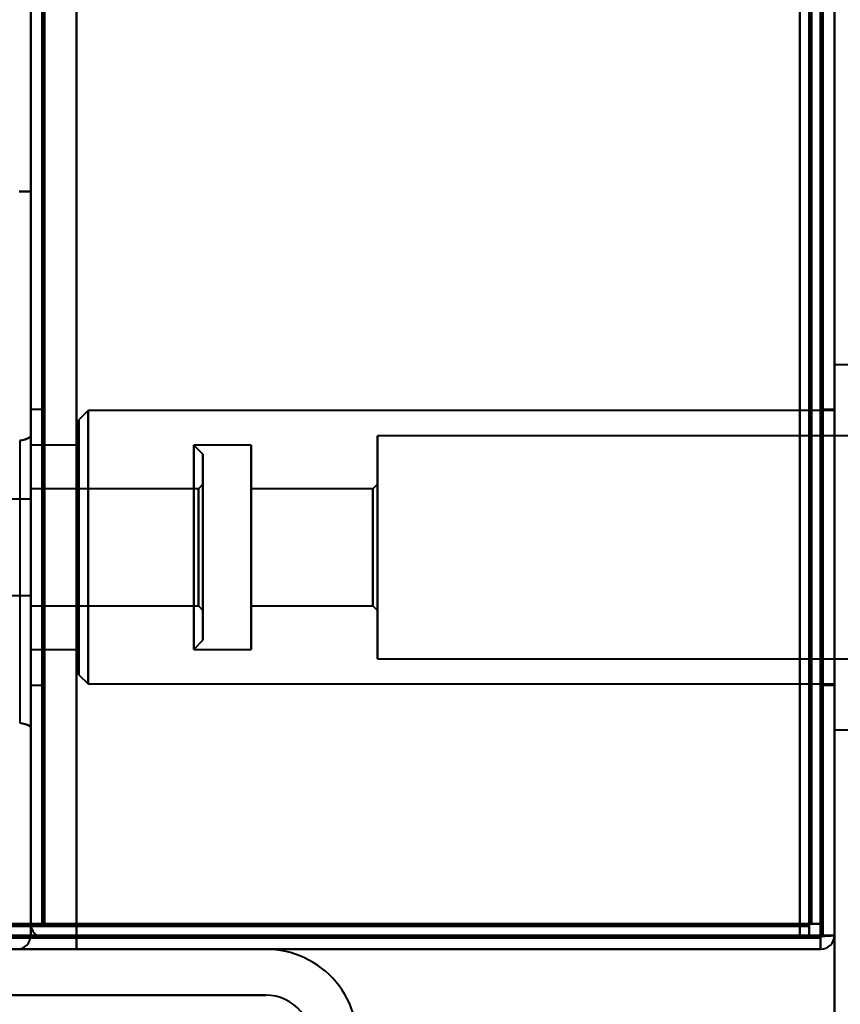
# Model space of a CAD drawing. Header units: millimetres. Extents: x -1087 to 1688, y -120 to 1171.
# Tile 57 of 90: x 655 to 690, y 126 to 169. Entities that reach past the tile are written whole.
import ezdxf

# ---------------------------------------------------------------- set-up
doc = ezdxf.new("R2010")
doc.units = ezdxf.units.MM
doc.layers.add('A-GENM', color=13, linetype='Continuous', lineweight=40)
doc.layers.add('G-IMPT', color=8, linetype='Continuous', lineweight=40)

# ---------------------------------------------------------------- blocks, each defined once
blk = doc.blocks.new('Maintenance r21 - Maintenance r21-769076-Arrière')
at = {"layer": 'A-GENM'}
for p, q in [((690, 1098), (690, 0)), ((690, 0), (690, 1098))]:
    blk.add_line(p, q, dxfattribs=at)
blk = doc.blocks.new('NEXA 1500 CALQUES_dwg-769064-Arrière')
at = {"layer": 'G-IMPT'}
for p, q in [((689.5, 129.472), (689.5, 1097.272)), ((655, 128.972), (655, 1062.772)), ((690, 128.972), (690, 1062.772)), ((655, 1062.272), (655, 129.472)), ((691.1, 153.822), (690, 153.822)), ((691.1, 153.822), (690, 153.822)), ((691.1, 153.822), (690, 153.822)), ((690, 142.827), (690, 153.822)), ((690, 142.827), (690, 153.822)), ((690, 142.827), (690, 153.822)), ((690, 153.822), (690, 142.827)), ((690, 153.822), (690, 142.827)), ((690, 153.822), (690, 142.827)), ((655.5, 151.872), (655, 151.872)), ((655.5, 151.872), (655, 151.872)), ((655.5, 151.872), (655, 151.872)), ((655, 145.872), (655, 151.872)), ((655, 145.872), (655, 151.872)), ((655, 145.872), (655, 151.872)), ((655, 151.872), (655, 145.872)), ((655, 151.872), (655, 145.872)), ((655, 151.872), (655, 145.872)), ((655.5, 145.872), (655.5, 151.872)), ((655.5, 145.872), (655.5, 151.872)), ((655.5, 145.872), (655.5, 151.872)), ((655.5, 151.872), (655.5, 145.872)), ((655.5, 151.872), (655.5, 145.872)), ((655.5, 151.872), (655.5, 145.872)), ((657.5, 151.822), (657.1, 151.422)), ((657.5, 151.822), (657.1, 151.422)), ((657.5, 151.822), (657.1, 151.422)), ((690, 151.822), (657.5, 151.822)), ((690, 151.822), (657.5, 151.822)), ((690, 151.822), (657.5, 151.822)), ((657.5, 151.822), (657.5, 143.593)), ((657.5, 151.822), (657.5, 143.593)), ((657.5, 151.822), (657.5, 143.593)), ((657.5, 143.593), (657.5, 151.822)), ((657.5, 143.593), (657.5, 151.822)), ((657.5, 143.593), (657.5, 151.822)), ((690, 151.872), (689.5, 151.872)), ((690, 151.872), (689.5, 151.872)), ((690, 151.872), (689.5, 151.872)), ((689.5, 151.872), (689.5, 145.872)), ((689.5, 151.872), (689.5, 145.872)), ((689.5, 151.872), (689.5, 145.872)), ((689.5, 145.872), (689.5, 151.872)), ((689.5, 145.872), (689.5, 151.872)), ((689.5, 145.872), (689.5, 151.872)), ((690, 145.872), (690, 151.872)), ((690, 145.872), (690, 151.872)), ((690, 145.872), (690, 151.872)), ((690, 151.822), (690, 143.593)), ((690, 151.822), (690, 143.593)), ((690, 151.822), (690, 143.593)), ((657.1, 151.422), (657.1, 143.746)), ((657.1, 151.422), (657.1, 143.746)), ((657.1, 151.422), (657.1, 143.746)), ((657.1, 143.746), (657.1, 151.422)), ((657.1, 143.746), (657.1, 151.422)), ((657.1, 143.746), (657.1, 151.422)), ((654.52, 150.521), (654.52, 138.223)), ((654.52, 150.521), (654.52, 144.372)), ((655, 138.061), (655, 150.684)), ((655, 144.372), (655, 150.684)), ((655, 150.684), (655, 144.372)), ((691.1, 150.722), (670.1, 150.722)), ((691.1, 150.722), (670.1, 150.722)), ((691.1, 150.722), (670.1, 150.722)), ((670.1, 144.015), (670.1, 150.722)), ((670.1, 144.015), (670.1, 150.722)), ((670.1, 144.015), (670.1, 150.722)), ((670.1, 150.722), (670.1, 144.015)), ((670.1, 150.722), (670.1, 144.015)), ((670.1, 150.722), (670.1, 144.015)), ((657.1, 150.322), (655, 150.322)), ((657.1, 150.322), (655, 150.322)), ((657.1, 150.322), (655, 150.322)), ((655, 144.168), (655, 150.322)), ((655, 144.168), (655, 150.322)), ((655, 144.168), (655, 150.322)), ((655, 150.322), (655, 145.872)), ((655, 150.322), (655, 145.872)), ((655, 150.322), (655, 145.872)), ((657.1, 144.168), (657.1, 150.322)), ((657.1, 144.168), (657.1, 150.322)), ((657.1, 144.168), (657.1, 150.322)), ((657.1, 150.322), (657.1, 144.168)), ((657.1, 150.322), (657.1, 144.168)), ((657.1, 150.322), (657.1, 144.168)), ((662.5, 149.922), (662.1, 150.322)), ((662.5, 149.922), (662.1, 150.322)), ((662.5, 149.922), (662.1, 150.322)), ((664.6, 150.322), (662.1, 150.322)), ((664.6, 150.322), (662.1, 150.322)), ((664.6, 150.322), (662.1, 150.322)), ((662.1, 145.872), (662.1, 150.322)), ((662.1, 145.872), (662.1, 150.322)), ((662.1, 145.872), (662.1, 150.322)), ((662.1, 150.322), (662.1, 145.872)), ((662.1, 150.322), (662.1, 145.872)), ((662.1, 150.322), (662.1, 145.872)), ((664.6, 144.168), (664.6, 150.322)), ((664.6, 144.168), (664.6, 150.322)), ((664.6, 144.168), (664.6, 150.322)), ((664.6, 150.322), (664.6, 144.168)), ((664.6, 150.322), (664.6, 144.168)), ((664.6, 150.322), (664.6, 144.168)), ((662.5, 145.872), (662.5, 149.922)), ((662.5, 145.872), (662.5, 149.922)), ((662.5, 145.872), (662.5, 149.922)), ((662.5, 149.922), (662.5, 145.872)), ((662.5, 149.922), (662.5, 145.872)), ((662.5, 149.922), (662.5, 145.872)), ((690, 137.922), (690, 148.918)), ((690, 137.922), (690, 148.918)), ((690, 137.922), (690, 148.918)), ((690, 148.918), (690, 137.922)), ((690, 148.918), (690, 137.922)), ((690, 148.918), (690, 137.922)), ((662.3, 148.422), (655, 148.422)), ((662.3, 148.422), (655, 148.422)), ((662.3, 148.422), (655, 148.422)), ((655, 145.872), (655, 148.422)), ((655, 145.872), (655, 148.422)), ((655, 145.872), (655, 148.422)), ((655, 148.422), (655, 144.896)), ((655, 148.422), (655, 144.896)), ((655, 148.422), (655, 144.896)), ((662.5, 148.622), (662.3, 148.422)), ((662.5, 148.622), (662.3, 148.422)), ((662.5, 148.622), (662.3, 148.422)), ((662.3, 146.849), (662.3, 148.422)), ((662.3, 148.228), (662.3, 148.422)), ((662.3, 146.849), (662.3, 148.422)), ((662.3, 148.228), (662.3, 148.422)), ((662.3, 146.849), (662.3, 148.422)), ((662.3, 148.228), (662.3, 148.422)), ((662.3, 148.422), (662.3, 145.872)), ((662.3, 148.422), (662.3, 145.872)), ((662.3, 148.422), (662.3, 145.872)), ((662.5, 145.872), (662.5, 148.622)), ((662.5, 145.872), (662.5, 148.622)), ((662.5, 145.872), (662.5, 148.622)), ((662.5, 148.622), (662.5, 145.872)), ((662.5, 148.622), (662.5, 145.872)), ((662.5, 148.622), (662.5, 145.872)), ((669.9, 148.422), (664.6, 148.422)), ((669.9, 148.422), (664.6, 148.422)), ((669.9, 148.422), (664.6, 148.422)), ((664.6, 144.896), (664.6, 148.422)), ((664.6, 144.896), (664.6, 148.422)), ((664.6, 144.896), (664.6, 148.422)), ((664.6, 148.422), (664.6, 144.896)), ((664.6, 148.422), (664.6, 144.896)), ((664.6, 148.422), (664.6, 144.896)), ((670.1, 148.622), (669.9, 148.422)), ((670.1, 148.622), (669.9, 148.422)), ((670.1, 148.622), (669.9, 148.422)), ((669.9, 144.896), (669.9, 148.422)), ((669.9, 144.896), (669.9, 148.422)), ((669.9, 144.896), (669.9, 148.422)), ((669.9, 148.422), (669.9, 144.896)), ((669.9, 148.422), (669.9, 144.896)), ((669.9, 148.422), (669.9, 144.896)), ((670.1, 144.819), (670.1, 148.622)), ((670.1, 144.819), (670.1, 148.622)), ((670.1, 144.819), (670.1, 148.622)), ((670.1, 148.622), (670.1, 144.819)), ((670.1, 148.622), (670.1, 144.819)), ((670.1, 148.622), (670.1, 144.819)), ((655, 147.972), (654, 147.972)), ((655, 147.972), (654, 147.972)), ((655, 147.972), (654, 147.972)), ((655, 143.772), (655, 147.972)), ((655, 143.772), (655, 147.972)), ((655, 143.772), (655, 147.972)), ((655, 143.772), (655, 147.972)), ((655, 143.772), (655, 147.972)), ((655, 143.772), (655, 147.972)), ((655, 147.972), (655, 143.772)), ((655, 147.972), (655, 143.772)), ((655, 147.972), (655, 143.772)), ((655, 147.972), (655, 143.772)), ((655, 147.972), (655, 143.772)), ((655, 147.972), (655, 143.772)), ((657.1, 147.998), (657.1, 140.322)), ((657.1, 147.998), (657.1, 140.322)), ((657.1, 147.998), (657.1, 140.322)), ((657.1, 140.322), (657.1, 147.998)), ((657.1, 140.322), (657.1, 147.998)), ((657.1, 140.322), (657.1, 147.998)), ((657.5, 148.151), (657.5, 139.922)), ((657.5, 148.151), (657.5, 139.922)), ((657.5, 148.151), (657.5, 139.922)), ((657.5, 139.922), (657.5, 148.151)), ((657.5, 139.922), (657.5, 148.151)), ((657.5, 139.922), (657.5, 148.151)), ((662.3, 144.896), (662.3, 148.228)), ((662.3, 144.896), (662.3, 148.228)), ((662.3, 144.896), (662.3, 148.228)), ((662.3, 148.228), (662.3, 145.872)), ((662.3, 148.228), (662.3, 145.872)), ((662.3, 148.228), (662.3, 145.872)), ((690, 148.151), (690, 139.922)), ((690, 148.151), (690, 139.922)), ((690, 148.151), (690, 139.922)), ((655, 145.872), (655, 147.577)), ((655, 145.872), (655, 147.577)), ((655, 145.872), (655, 147.577)), ((657.1, 141.422), (657.1, 147.577)), ((657.1, 141.422), (657.1, 147.577)), ((657.1, 141.422), (657.1, 147.577)), ((657.1, 147.577), (657.1, 141.422)), ((657.1, 147.577), (657.1, 141.422)), ((657.1, 147.577), (657.1, 141.422)), ((662.1, 147.577), (662.1, 141.422)), ((662.1, 147.577), (662.1, 141.422)), ((662.1, 147.577), (662.1, 141.422)), ((664.6, 141.422), (664.6, 147.577)), ((664.6, 141.422), (664.6, 147.577)), ((664.6, 141.422), (664.6, 147.577)), ((664.6, 147.577), (664.6, 141.422)), ((664.6, 147.577), (664.6, 141.422)), ((664.6, 147.577), (664.6, 141.422)), ((670.1, 141.022), (670.1, 147.73)), ((670.1, 141.022), (670.1, 147.73)), ((670.1, 141.022), (670.1, 147.73)), ((670.1, 147.73), (670.1, 141.022)), ((670.1, 147.73), (670.1, 141.022)), ((670.1, 147.73), (670.1, 141.022)), ((655, 146.849), (655, 145.872)), ((655, 146.849), (655, 145.872)), ((655, 146.849), (655, 145.872)), ((662.3, 143.322), (662.3, 146.849)), ((662.3, 143.322), (662.3, 146.849)), ((662.3, 143.322), (662.3, 146.849)), ((664.6, 143.322), (664.6, 146.849)), ((664.6, 143.322), (664.6, 146.849)), ((664.6, 143.322), (664.6, 146.849)), ((664.6, 146.849), (664.6, 143.322)), ((664.6, 146.849), (664.6, 143.322)), ((664.6, 146.849), (664.6, 143.322)), ((669.9, 143.322), (669.9, 146.849)), ((669.9, 143.322), (669.9, 146.849)), ((669.9, 143.322), (669.9, 146.849)), ((669.9, 146.849), (669.9, 143.322)), ((669.9, 146.849), (669.9, 143.322)), ((669.9, 146.849), (669.9, 143.322)), ((670.1, 143.122), (670.1, 146.926)), ((670.1, 143.122), (670.1, 146.926)), ((670.1, 143.122), (670.1, 146.926)), ((670.1, 146.926), (670.1, 143.122)), ((670.1, 146.926), (670.1, 143.122)), ((670.1, 146.926), (670.1, 143.122)), ((655, 143.322), (655, 145.872)), ((655, 143.322), (655, 145.872)), ((655, 143.322), (655, 145.872)), ((655, 145.872), (655, 143.322)), ((655, 145.872), (655, 143.322)), ((655, 145.872), (655, 143.322)), ((655, 141.422), (655, 145.872)), ((655, 141.422), (655, 145.872)), ((655, 141.422), (655, 145.872)), ((655, 139.872), (655, 145.872)), ((655, 145.872), (655, 141.422)), ((655, 139.872), (655, 145.872)), ((655, 145.872), (655, 141.422)), ((655, 139.872), (655, 145.872)), ((655, 145.872), (655, 141.422)), ((655, 145.872), (655, 139.872)), ((655, 145.872), (655, 139.872)), ((655, 145.872), (655, 139.872)), ((655.5, 139.872), (655.5, 145.872)), ((655.5, 139.872), (655.5, 145.872)), ((655.5, 139.872), (655.5, 145.872)), ((655.5, 145.872), (655.5, 139.872)), ((655.5, 145.872), (655.5, 139.872)), ((655.5, 145.872), (655.5, 139.872)), ((662.1, 141.422), (662.1, 145.872)), ((662.1, 141.422), (662.1, 145.872)), ((662.1, 141.422), (662.1, 145.872)), ((662.1, 145.872), (662.1, 144.168)), ((662.1, 145.872), (662.1, 144.168)), ((662.1, 145.872), (662.1, 144.168)), ((662.3, 145.872), (662.3, 143.322)), ((662.3, 145.872), (662.3, 143.322)), ((662.3, 145.872), (662.3, 143.322)), ((662.5, 143.122), (662.5, 145.872)), ((662.5, 143.122), (662.5, 145.872)), ((662.5, 143.122), (662.5, 145.872)), ((662.5, 141.822), (662.5, 145.872)), ((662.5, 145.872), (662.5, 143.122)), ((662.5, 141.822), (662.5, 145.872)), ((662.5, 145.872), (662.5, 143.122)), ((662.5, 141.822), (662.5, 145.872)), ((662.5, 145.872), (662.5, 143.122)), ((662.5, 145.872), (662.5, 141.822)), ((662.5, 145.872), (662.5, 141.822)), ((662.5, 145.872), (662.5, 141.822)), ((689.5, 145.872), (689.5, 139.872)), ((689.5, 145.872), (689.5, 139.872)), ((689.5, 145.872), (689.5, 139.872)), ((689.5, 139.872), (689.5, 145.872)), ((689.5, 139.872), (689.5, 145.872)), ((689.5, 139.872), (689.5, 145.872)), ((690, 139.872), (690, 145.872)), ((690, 139.872), (690, 145.872)), ((690, 139.872), (690, 145.872)), ((654.52, 144.372), (654.52, 138.223)), ((655, 138.061), (655, 144.372)), ((655, 144.372), (655, 138.061)), ((654, 143.772), (655, 143.772)), ((654, 143.772), (655, 143.772)), ((654, 143.772), (655, 143.772)), ((655, 143.322), (662.3, 143.322)), ((655, 143.322), (662.3, 143.322)), ((655, 143.322), (662.3, 143.322)), ((662.3, 143.322), (662.5, 143.122)), ((662.3, 143.322), (662.5, 143.122)), ((662.3, 143.322), (662.5, 143.122)), ((664.6, 143.322), (669.9, 143.322)), ((664.6, 143.322), (669.9, 143.322)), ((664.6, 143.322), (669.9, 143.322)), ((669.9, 143.322), (670.1, 143.122)), ((669.9, 143.322), (670.1, 143.122)), ((669.9, 143.322), (670.1, 143.122)), ((662.1, 141.422), (662.5, 141.822)), ((662.1, 141.422), (662.5, 141.822)), ((662.1, 141.422), (662.5, 141.822)), ((655, 141.422), (657.1, 141.422)), ((655, 141.422), (657.1, 141.422)), ((655, 141.422), (657.1, 141.422)), ((662.1, 141.422), (664.6, 141.422)), ((662.1, 141.422), (664.6, 141.422)), ((662.1, 141.422), (664.6, 141.422)), ((670.1, 141.022), (691.1, 141.022)), ((670.1, 141.022), (691.1, 141.022)), ((670.1, 141.022), (691.1, 141.022)), ((657.1, 140.322), (657.5, 139.922)), ((657.1, 140.322), (657.5, 139.922)), ((657.1, 140.322), (657.5, 139.922)), ((655, 139.872), (655.5, 139.872)), ((655, 139.872), (655.5, 139.872)), ((655, 139.872), (655.5, 139.872)), ((657.5, 139.922), (690, 139.922)), ((657.5, 139.922), (690, 139.922)), ((657.5, 139.922), (690, 139.922)), ((689.5, 139.872), (690, 139.872)), ((689.5, 139.872), (690, 139.872)), ((689.5, 139.872), (690, 139.872)), ((690, 137.922), (691.1, 137.922)), ((690, 137.922), (691.1, 137.922)), ((690, 137.922), (691.1, 137.922)), ((655.6, 129.472), (655, 129.472)), ((655, 129.472), (655.6, 129.472)), ((655, 129.472), (655.6, 129.472)), ((655.6, 129.472), (655, 129.472)), ((688.9, 129.472), (688.9, 128.872)), ((688.9, 128.872), (688.9, 129.472)), ((689.5, 129.472), (688.9, 129.472)), ((688.9, 129.472), (689.5, 129.472)), ((176.1, 128.872), (688.9, 128.872)), ((655, 128.972), (654.4, 128.972)), ((654.4, 128.972), (655, 128.972)), ((689.4, 128.972), (689.4, 128.372)), ((689.4, 128.372), (689.4, 128.972)), ((690, 128.972), (689.4, 128.972)), ((689.4, 128.972), (690, 128.972)), ((690, 128.972), (689.4, 128.972)), ((690, 128.972), (689.4, 128.972)), ((689.4, 128.972), (690, 128.972)), ((689.4, 128.972), (690, 128.972))]:
    blk.add_line(p, q, dxfattribs=at)
at = {"layer": 'G-IMPT', "flags": 128}
for points in [[(689.4, 128.972), (689.4, 371.172), (689.4, 613.372), (689.4, 855.572), (689.4, 1097.772)], [(689.4, 1097.772), (689.4, 855.572), (689.4, 613.372), (689.4, 371.172), (689.4, 128.972)], [(689.4, 128.972), (689.4, 371.172), (689.4, 613.372), (689.4, 855.572), (689.4, 1097.772)], [(689.5, 1097.772), (689.5, 855.572), (689.5, 613.372), (689.5, 371.172), (689.5, 128.972)], [(690, 1097.772), (690, 855.572), (690, 613.372), (690, 371.172), (690, 128.972)], [(690, 128.972), (690, 371.172), (690, 613.372), (690, 855.572), (690, 1097.772)], [(688.9, 1097.272), (688.9, 855.322), (688.9, 613.372), (688.9, 371.422), (688.9, 129.472)], [(688.9, 129.472), (688.9, 371.422), (688.9, 613.372), (688.9, 855.322), (688.9, 1097.272)], [(688.9, 1097.272), (688.9, 855.322), (688.9, 613.372), (688.9, 371.422), (688.9, 129.472)], [(689, 129.472), (689, 371.422), (689, 613.372), (689, 855.322), (689, 1097.272)], [(689, 1097.272), (689, 855.322), (689, 613.372), (689, 371.422), (689, 129.472)], [(689, 129.472), (689, 371.422), (689, 613.372), (689, 855.322), (689, 1097.272)], [(689.5, 129.472), (689.5, 371.422), (689.5, 613.372), (689.5, 855.322), (689.5, 1097.272)], [(689.5, 1097.272), (689.5, 855.322), (689.5, 613.372), (689.5, 371.422), (689.5, 129.472)], [(689.5, 129.472), (689.5, 371.422), (689.5, 613.372), (689.5, 855.322), (689.5, 1097.272)], [(689.5, 1097.272), (689.5, 855.322), (689.5, 613.372), (689.5, 371.422), (689.5, 129.472)], [(689.5, 129.472), (689.5, 371.422), (689.5, 613.372), (689.5, 855.322), (689.5, 1097.272)], [(689.5, 1097.272), (689.5, 855.322), (689.5, 613.372), (689.5, 371.422), (689.5, 129.472)], [(655, 128.972), (655, 362.422), (655, 595.872), (655, 829.322), (655, 1062.772)], [(655, 1062.772), (655, 829.322), (655, 595.872), (655, 362.422), (655, 128.972)], [(657, 128.972), (657, 362.422), (657, 595.872), (657, 829.322), (657, 1062.772)], [(657, 1062.772), (657, 829.322), (657, 595.872), (657, 362.422), (657, 128.972)], [(657, 128.972), (657, 362.422), (657, 595.872), (657, 829.322), (657, 1062.772)], [(657, 1062.772), (657, 829.322), (657, 595.872), (657, 362.422), (657, 128.972)], [(689.4, 1062.772), (689.4, 829.322), (689.4, 595.872), (689.4, 362.422), (689.4, 128.972)], [(689.4, 128.972), (689.4, 362.422), (689.4, 595.872), (689.4, 829.322), (689.4, 1062.772)], [(689.4, 1062.772), (689.4, 829.322), (689.4, 595.872), (689.4, 362.422), (689.4, 128.972)], [(689.5, 128.972), (689.5, 362.422), (689.5, 595.872), (689.5, 829.322), (689.5, 1062.772)], [(690, 128.972), (690, 362.422), (690, 595.872), (690, 829.322), (690, 1062.772)], [(690, 1062.772), (690, 829.322), (690, 595.872), (690, 362.422), (690, 128.972)], [(655, 1062.272), (655, 829.072), (655, 595.872), (655, 362.672), (655, 129.472)], [(655, 129.472), (655, 362.672), (655, 595.872), (655, 829.072), (655, 1062.272)], [(655, 1062.272), (655, 829.072), (655, 595.872), (655, 362.672), (655, 129.472)], [(655, 161.372), (655, 386.597), (655, 611.822), (655, 837.047), (655, 1062.272)], [(655, 129.472), (655, 362.672), (655, 595.872), (655, 829.072), (655, 1062.272)], [(655, 1062.272), (655, 837.047), (655, 611.822), (655, 386.597), (655, 161.372)], [(655.5, 1062.272), (655.5, 829.072), (655.5, 595.872), (655.5, 362.672), (655.5, 129.472)], [(655.5, 129.472), (655.5, 362.672), (655.5, 595.872), (655.5, 829.072), (655.5, 1062.272)], [(655.6, 1062.272), (655.6, 829.072), (655.6, 595.872), (655.6, 362.672), (655.6, 129.472)], [(655.6, 129.472), (655.6, 362.672), (655.6, 595.872), (655.6, 829.072), (655.6, 1062.272)], [(655.6, 1062.272), (655.6, 829.072), (655.6, 595.872), (655.6, 362.672), (655.6, 129.472)], [(655.6, 129.472), (655.6, 362.672), (655.6, 595.872), (655.6, 829.072), (655.6, 1062.272)], [(655.6, 129.472), (655.6, 362.672), (655.6, 595.872), (655.6, 829.072), (655.6, 1062.272)], [(655.6, 1062.272), (655.6, 829.072), (655.6, 595.872), (655.6, 362.672), (655.6, 129.472)], [(657, 129.472), (657, 362.672), (657, 595.872), (657, 829.072), (657, 1062.272)], [(657, 1062.272), (657, 829.072), (657, 595.872), (657, 362.672), (657, 129.472)], [(657, 1062.272), (657, 829.072), (657, 595.872), (657, 362.672), (657, 129.472)], [(657, 129.472), (657, 362.672), (657, 595.872), (657, 829.072), (657, 1062.272)], [(688.5, 129.472), (688.5, 362.672), (688.5, 595.872), (688.5, 829.072), (688.5, 1062.272)], [(688.5, 1062.272), (688.5, 829.072), (688.5, 595.872), (688.5, 362.672), (688.5, 129.472)], [(688.5, 1062.272), (688.5, 829.072), (688.5, 595.872), (688.5, 362.672), (688.5, 129.472)], [(688.5, 129.472), (688.5, 362.672), (688.5, 595.872), (688.5, 829.072), (688.5, 1062.272)], [(688.5, 129.472), (688.5, 161.622), (688.5, 193.772), (688.5, 225.922), (688.5, 258.072)], [(688.5, 129.472), (688.5, 161.622), (688.5, 193.772), (688.5, 225.922), (688.5, 258.072)], [(688.5, 258.072), (688.5, 225.922), (688.5, 193.772), (688.5, 161.622), (688.5, 129.472)], [(688.5, 258.072), (688.5, 225.922), (688.5, 193.772), (688.5, 161.622), (688.5, 129.472)], [(689.4, 128.972), (689.4, 161.247), (689.4, 193.522), (689.4, 225.797), (689.4, 258.072)], [(689.4, 258.072), (689.4, 225.797), (689.4, 193.522), (689.4, 161.247), (689.4, 128.972)], [(689.4, 128.972), (689.4, 161.247), (689.4, 193.522), (689.4, 225.797), (689.4, 258.072)], [(689.5, 258.072), (689.5, 225.797), (689.5, 193.522), (689.5, 161.247), (689.5, 128.972)], [(690, 128.972), (690, 161.247), (690, 193.522), (690, 225.797), (690, 258.072)], [(690, 258.072), (690, 225.797), (690, 193.522), (690, 161.247), (690, 128.972)], [(690, 128.972), (690, 161.247), (690, 193.522), (690, 225.797), (690, 258.072)], [(690, 258.072), (690, 225.797), (690, 193.522), (690, 161.247), (690, 128.972)], [(654.5, 161.372), (654.625, 161.372), (654.75, 161.372), (654.875, 161.372), (655, 161.372)], [(655, 161.372), (654.875, 161.372), (654.75, 161.372), (654.625, 161.372), (654.5, 161.372)], [(654.5, 161.372), (654.625, 161.372), (654.75, 161.372), (654.875, 161.372), (655, 161.372)], [(655, 161.372), (654.875, 161.372), (654.75, 161.372), (654.625, 161.372), (654.5, 161.372)], [(655, 129.472), (655, 137.447), (655, 145.422), (655, 153.397), (655, 161.372)], [(655, 161.372), (655, 153.397), (655, 145.422), (655, 137.447), (655, 129.472)], [(655, 161.372), (655, 153.397), (655, 145.422), (655, 137.447), (655, 129.472)], [(655, 128.972), (655, 137.072), (655, 145.172), (655, 153.272), (655, 161.372)], [(655, 161.372), (655, 153.272), (655, 145.172), (655, 137.072), (655, 128.972)], [(655, 129.472), (655, 137.447), (655, 145.422), (655, 153.397), (655, 161.372)], [(654.52, 150.521), (654.641, 150.537), (654.763, 150.569), (654.884, 150.618), (655, 150.684)], [(655, 150.684), (654.884, 150.618), (654.763, 150.569), (654.641, 150.537), (654.52, 150.521)], [(655, 138.061), (654.884, 138.127), (654.763, 138.176), (654.641, 138.207), (654.52, 138.223)], [(654.52, 138.223), (654.641, 138.207), (654.763, 138.176), (654.884, 138.127), (655, 138.061)], [(688.9, 129.472), (560.7, 129.472), (432.5, 129.472), (304.3, 129.472), (176.1, 129.472)], [(688.9, 129.472), (560.7, 129.472), (432.5, 129.472), (304.3, 129.472), (176.1, 129.472)], [(176.1, 129.472), (304.3, 129.472), (432.5, 129.472), (560.7, 129.472), (688.9, 129.472)], [(176.1, 129.372), (304.3, 129.372), (432.5, 129.372), (560.7, 129.372), (688.9, 129.372)], [(688.9, 129.372), (560.7, 129.372), (432.5, 129.372), (304.3, 129.372), (176.1, 129.372)], [(176.1, 129.372), (304.3, 129.372), (432.5, 129.372), (560.7, 129.372), (688.9, 129.372)], [(655, 129.472), (655.137, 129.472), (655.275, 129.472), (655.412, 129.472), (655.55, 129.472)], [(655.55, 129.472), (655.412, 129.472), (655.275, 129.472), (655.137, 129.472), (655, 129.472)], [(655, 128.972), (655, 129.097), (655, 129.222), (655, 129.347), (655, 129.472)], [(655, 129.472), (655.137, 129.46), (655.275, 129.447), (655.412, 129.435), (655.55, 129.422)], [(655.55, 129.422), (655.412, 129.435), (655.275, 129.447), (655.137, 129.46), (655, 129.472)], [(655, 129.472), (655, 129.347), (655, 129.222), (655, 129.097), (655, 128.972)], [(655, 129.472), (655, 129.347), (655, 129.222), (655, 129.097), (655, 128.972)], [(655, 128.972), (655, 129.097), (655, 129.222), (655, 129.347), (655, 129.472)], [(655.55, 129.472), (663.787, 129.472), (672.025, 129.472), (680.262, 129.472), (688.5, 129.472)], [(688.5, 129.472), (680.262, 129.472), (672.025, 129.472), (663.787, 129.472), (655.55, 129.472)], [(655.55, 129.422), (663.787, 129.41), (672.025, 129.397), (680.262, 129.385), (688.5, 129.372)], [(688.5, 129.372), (680.262, 129.385), (672.025, 129.397), (663.787, 129.41), (655.55, 129.422)], [(655.6, 129.472), (655.95, 129.472), (656.3, 129.472), (656.65, 129.472), (657, 129.472)], [(688.5, 129.472), (680.275, 129.472), (672.05, 129.472), (663.825, 129.472), (655.6, 129.472)], [(655.6, 129.472), (663.825, 129.472), (672.05, 129.472), (680.275, 129.472), (688.5, 129.472)], [(657, 129.472), (656.65, 129.472), (656.3, 129.472), (655.95, 129.472), (655.6, 129.472)], [(655.6, 129.472), (655.95, 129.472), (656.3, 129.472), (656.65, 129.472), (657, 129.472)], [(657, 129.472), (656.65, 129.472), (656.3, 129.472), (655.95, 129.472), (655.6, 129.472)], [(655.6, 129.372), (663.825, 129.372), (672.05, 129.372), (680.275, 129.372), (688.5, 129.372)], [(688.5, 129.372), (680.275, 129.372), (672.05, 129.372), (663.825, 129.372), (655.6, 129.372)], [(657, 128.972), (657, 129.097), (657, 129.222), (657, 129.347), (657, 129.472)], [(657, 129.472), (664.875, 129.472), (672.75, 129.472), (680.625, 129.472), (688.5, 129.472)], [(657, 129.472), (657, 129.347), (657, 129.222), (657, 129.097), (657, 128.972)], [(688.5, 129.472), (680.625, 129.472), (672.75, 129.472), (664.875, 129.472), (657, 129.472)], [(657, 129.472), (664.875, 129.472), (672.75, 129.472), (680.625, 129.472), (688.5, 129.472)], [(657, 128.972), (657, 129.097), (657, 129.222), (657, 129.347), (657, 129.472)], [(688.5, 129.472), (680.625, 129.472), (672.75, 129.472), (664.875, 129.472), (657, 129.472)], [(657, 129.472), (657, 129.347), (657, 129.222), (657, 129.097), (657, 128.972)], [(688.5, 129.372), (688.5, 129.247), (688.5, 129.122), (688.5, 128.997), (688.5, 128.872)], [(688.5, 128.872), (688.5, 128.997), (688.5, 129.122), (688.5, 129.247), (688.5, 129.372)], [(688.5, 129.372), (688.5, 129.247), (688.5, 129.122), (688.5, 128.997), (688.5, 128.872)], [(688.5, 128.872), (688.5, 128.997), (688.5, 129.122), (688.5, 129.247), (688.5, 129.372)], [(688.9, 129.422), (688.9, 129.435), (688.9, 129.447), (688.9, 129.46), (688.9, 129.472)], [(688.9, 129.472), (688.912, 129.472), (688.925, 129.472), (688.937, 129.472), (688.95, 129.472)], [(688.9, 129.372), (688.9, 129.385), (688.9, 129.397), (688.9, 129.41), (688.9, 129.422)], [(688.9, 129.372), (688.9, 129.247), (688.9, 129.122), (688.9, 128.997), (688.9, 128.872)], [(688.9, 128.872), (688.9, 128.997), (688.9, 129.122), (688.9, 129.247), (688.9, 129.372)], [(688.95, 129.472), (688.962, 129.472), (688.975, 129.472), (688.987, 129.472), (689, 129.472)], [(689.5, 129.472), (689.375, 129.472), (689.25, 129.472), (689.125, 129.472), (689, 129.472)], [(689, 129.472), (689.125, 129.472), (689.25, 129.472), (689.375, 129.472), (689.5, 129.472)], [(689.5, 128.972), (689.5, 129.097), (689.5, 129.222), (689.5, 129.347), (689.5, 129.472)], [(689.5, 129.472), (689.5, 129.347), (689.5, 129.222), (689.5, 129.097), (689.5, 128.972)], [(175.6, 128.972), (304.05, 128.972), (432.5, 128.972), (560.95, 128.972), (689.4, 128.972)], [(175.6, 128.972), (304.05, 128.972), (432.5, 128.972), (560.95, 128.972), (689.4, 128.972)], [(689.4, 128.972), (560.95, 128.972), (432.5, 128.972), (304.05, 128.972), (175.6, 128.972)], [(689.4, 128.872), (560.95, 128.872), (432.5, 128.872), (304.05, 128.872), (175.6, 128.872)], [(176.1, 128.872), (304.3, 128.872), (432.5, 128.872), (560.7, 128.872), (688.9, 128.872)], [(176.1, 128.872), (304.3, 128.872), (432.5, 128.872), (560.7, 128.872), (688.9, 128.872)], [(688.9, 128.872), (560.7, 128.872), (432.5, 128.872), (304.3, 128.872), (176.1, 128.872)], [(688.9, 128.872), (560.7, 128.872), (432.5, 128.872), (304.3, 128.872), (176.1, 128.872)], [(688.9, 128.872), (560.7, 128.872), (432.5, 128.872), (304.3, 128.872), (176.1, 128.872)], [(176.1, 128.872), (304.3, 128.872), (432.5, 128.872), (560.7, 128.872), (688.9, 128.872)], [(655, 128.972), (654.875, 128.972), (654.75, 128.972), (654.625, 128.972), (654.5, 128.972)], [(654.5, 128.972), (654.625, 128.972), (654.75, 128.972), (654.875, 128.972), (655, 128.972)], [(657, 128.872), (656.65, 128.872), (656.3, 128.872), (655.95, 128.872), (655.6, 128.872)], [(655.6, 128.872), (655.95, 128.872), (656.3, 128.872), (656.65, 128.872), (657, 128.872)], [(657, 128.872), (656.65, 128.872), (656.3, 128.872), (655.95, 128.872), (655.6, 128.872)], [(655.6, 128.872), (655.95, 128.872), (656.3, 128.872), (656.65, 128.872), (657, 128.872)], [(689.4, 128.972), (681.3, 128.972), (673.2, 128.972), (665.1, 128.972), (657, 128.972)], [(657, 128.972), (665.1, 128.972), (673.2, 128.972), (681.3, 128.972), (689.4, 128.972)], [(689.4, 128.972), (681.3, 128.972), (673.2, 128.972), (665.1, 128.972), (657, 128.972)], [(657, 128.972), (665.1, 128.972), (673.2, 128.972), (681.3, 128.972), (689.4, 128.972)], [(689.4, 128.972), (681.3, 128.972), (673.2, 128.972), (665.1, 128.972), (657, 128.972)], [(657, 128.972), (665.112, 128.972), (673.225, 128.972), (681.337, 128.972), (689.45, 128.972)], [(689.45, 128.972), (681.337, 128.972), (673.225, 128.972), (665.112, 128.972), (657, 128.972)], [(657, 128.972), (665.1, 128.972), (673.2, 128.972), (681.3, 128.972), (689.4, 128.972)], [(689.45, 128.922), (681.337, 128.91), (673.225, 128.897), (665.112, 128.885), (657, 128.872)], [(657, 128.872), (665.112, 128.885), (673.225, 128.897), (681.337, 128.91), (689.45, 128.922)], [(688.5, 128.872), (680.625, 128.872), (672.75, 128.872), (664.875, 128.872), (657, 128.872)], [(657, 128.872), (664.875, 128.872), (672.75, 128.872), (680.625, 128.872), (688.5, 128.872)], [(657, 128.872), (657, 128.747), (657, 128.622), (657, 128.497), (657, 128.372)], [(688.5, 128.872), (680.625, 128.872), (672.75, 128.872), (664.875, 128.872), (657, 128.872)], [(657, 128.872), (665.1, 128.872), (673.2, 128.872), (681.3, 128.872), (689.4, 128.872)], [(689.4, 128.872), (681.3, 128.872), (673.2, 128.872), (665.1, 128.872), (657, 128.872)], [(657, 128.872), (664.875, 128.872), (672.75, 128.872), (680.625, 128.872), (688.5, 128.872)], [(657, 128.372), (657, 128.497), (657, 128.622), (657, 128.747), (657, 128.872)], [(657, 128.872), (657, 128.747), (657, 128.622), (657, 128.497), (657, 128.372)], [(657, 128.372), (657, 128.497), (657, 128.622), (657, 128.747), (657, 128.872)], [(689.4, 128.872), (689.275, 128.872), (689.15, 128.872), (689.025, 128.872), (688.9, 128.872)], [(688.9, 128.872), (689.025, 128.872), (689.15, 128.872), (689.275, 128.872), (689.4, 128.872)], [(689.4, 128.972), (689.4, 128.96), (689.4, 128.947), (689.4, 128.935), (689.4, 128.922)], [(689.45, 128.972), (689.437, 128.972), (689.425, 128.972), (689.412, 128.972), (689.4, 128.972)], [(689.4, 128.922), (689.4, 128.91), (689.4, 128.897), (689.4, 128.885), (689.4, 128.872)], [(689.4, 128.372), (689.4, 128.497), (689.4, 128.622), (689.4, 128.747), (689.4, 128.872)], [(689.4, 128.872), (689.4, 128.747), (689.4, 128.622), (689.4, 128.497), (689.4, 128.372)], [(689.5, 128.972), (689.487, 128.972), (689.475, 128.972), (689.462, 128.972), (689.45, 128.972)], [(689.45, 128.972), (689.587, 128.972), (689.725, 128.972), (689.862, 128.972), (690, 128.972)], [(690, 128.972), (689.862, 128.972), (689.725, 128.972), (689.587, 128.972), (689.45, 128.972)], [(690, 128.972), (689.862, 128.96), (689.725, 128.947), (689.587, 128.935), (689.45, 128.922)], [(689.45, 128.922), (689.587, 128.935), (689.725, 128.947), (689.862, 128.96), (690, 128.972)], [(690, 128.972), (689.875, 128.972), (689.75, 128.972), (689.625, 128.972), (689.5, 128.972)], [(689.5, 128.972), (689.625, 128.972), (689.75, 128.972), (689.875, 128.972), (690, 128.972)], [(689.4, 128.372), (560.95, 128.372), (432.5, 128.372), (304.05, 128.372), (175.6, 128.372)], [(175.6, 128.372), (304.05, 128.372), (432.5, 128.372), (560.95, 128.372), (689.4, 128.372)], [(689.4, 128.372), (560.95, 128.372), (432.5, 128.372), (304.05, 128.372), (175.6, 128.372)], [(175.6, 128.372), (304.05, 128.372), (432.5, 128.372), (560.95, 128.372), (689.4, 128.372)], [(642, 128.372), (647.808, 128.372), (653.616, 128.372), (659.425, 128.372), (665.233, 128.372)], [(665.233, 128.372), (659.425, 128.372), (653.616, 128.372), (647.808, 128.372), (642, 128.372)], [(657, 128.372), (656.35, 128.372), (655.7, 128.372), (655.05, 128.372), (654.4, 128.372)], [(654.4, 128.372), (655.05, 128.372), (655.7, 128.372), (656.35, 128.372), (657, 128.372)], [(657, 128.372), (665.1, 128.372), (673.2, 128.372), (681.3, 128.372), (689.4, 128.372)], [(657, 128.372), (659.058, 128.372), (661.116, 128.372), (663.175, 128.372), (665.233, 128.372)], [(689.4, 128.372), (681.3, 128.372), (673.2, 128.372), (665.1, 128.372), (657, 128.372)], [(665.233, 128.372), (663.175, 128.372), (661.116, 128.372), (659.058, 128.372), (657, 128.372)], [(665.233, 128.372), (663.175, 128.372), (661.116, 128.372), (659.058, 128.372), (657, 128.372)], [(657, 128.372), (659.058, 128.372), (661.116, 128.372), (663.175, 128.372), (665.233, 128.372)], [(665.233, 128.372), (671.275, 128.372), (677.316, 128.372), (683.358, 128.372), (689.4, 128.372)], [(689.4, 128.372), (683.358, 128.372), (677.316, 128.372), (671.275, 128.372), (665.233, 128.372)], [(665.233, 126.372), (659.425, 126.372), (653.616, 126.372), (647.808, 126.372), (642, 126.372)], [(642, 126.372), (647.808, 126.372), (653.616, 126.372), (659.425, 126.372), (665.233, 126.372)], [(642, 126.372), (647.808, 126.372), (653.616, 126.372), (659.425, 126.372), (665.233, 126.372)], [(665.233, 126.372), (659.425, 126.372), (653.616, 126.372), (647.808, 126.372), (642, 126.372)]]:
    blk.add_lwpolyline(points, dxfattribs=at)
at = {"layer": 'G-IMPT'}
for centre, radius, start, end in [((655.6, 129.472), 0.6, 180, 270), ((655.6, 129.472), 0.6, 180, 270), ((655.6, 129.472), 0.6, 180, 270), ((655.6, 129.472), 0.6, 180, 270), ((654.4, 128.972), 0.6, 270, 360), ((654.4, 128.972), 0.6, 270, 0), ((654.4, 128.972), 0.6, 270, 360), ((654.4, 128.972), 0.6, 270, 360), ((689.4, 128.972), 0.6, 270, 360), ((689.4, 128.972), 0.6, 270, 0), ((689.4, 128.972), 0.6, 270, 360), ((689.4, 128.972), 0.6, 270, 0), ((665.233, 124.372), 4, 350, 90), ((665.233, 124.372), 4, 350, 90), ((665.233, 124.372), 4, 350, 90), ((665.233, 124.372), 4, 350, 90), ((665.233, 124.372), 2, 350, 90), ((665.233, 124.372), 2, 350, 90), ((665.233, 124.372), 2, 350, 90), ((665.233, 124.372), 2, 350, 90)]:
    blk.add_arc(centre, radius, start, end, dxfattribs=at)

msp = doc.modelspace()

# ---------------------------------------------------------------- block references
at = {"layer": 'A-GENM'}
msp.add_blockref('Maintenance r21 - Maintenance r21-769076-Arrière', (0, 0), dxfattribs=at)
at = {"layer": 'G-IMPT'}
msp.add_blockref('NEXA 1500 CALQUES_dwg-769064-Arrière', (0, 0), dxfattribs=at)

doc.saveas('drawing.dxf')
